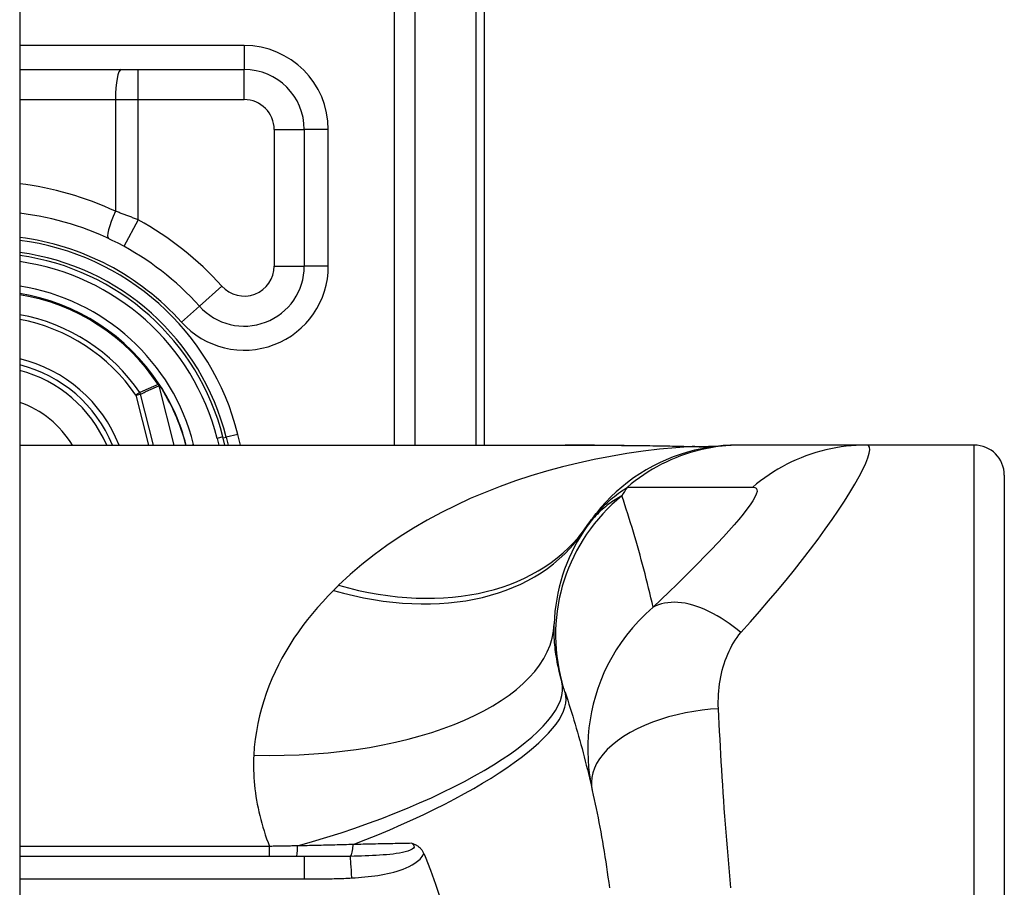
# Model space of a CAD drawing. Header units: inches. Extents: x 0 to 80.3, y -11 to 43.1.
# Tile 68 of 74: x 47.867 to 48.512, y 17.311 to 17.879. Entities that reach past the tile are written whole.
import ezdxf

# ---------------------------------------------------------------- set-up
doc = ezdxf.new("R2010")
doc.units = ezdxf.units.IN
doc.header["$MEASUREMENT"] = 0
doc.layers.add('Visible Edges(ANSI)', color=7, linetype='Continuous', lineweight=25)
doc.layers.add('Visible Tangent Edges(ANSI)', color=7, linetype='Continuous', lineweight=25)

msp = doc.modelspace()

# ---------------------------------------------------------------- linework, layer by layer
at = {"layer": 'Visible Edges(ANSI)'}
for p, q in [((47.86665, 32.62389), (47.86665, 13.11289)), ((48.17115, 17.60075), (48.17115, 17.96689)), ((47.86665, 17.84681), (48.01367, 17.84681)), ((48.05304, 17.80744), (48.05304, 17.71806)), ((47.95832, 17.64025), (47.95787, 17.64082)), ((48.00111, 17.60075), (47.99976, 17.60608)), ((48.00187, 17.60588), (48.00315, 17.60075)), ((47.86665, 17.60075), (48.22384, 17.60075)), ((48.30873, 17.59983), (48.32683, 17.60033)), ((48.3392, 17.60075), (48.33678, 17.60075)), ((48.42126, 17.60075), (48.3392, 17.60075)), ((48.49185, 17.60075), (48.42126, 17.60075)), ((48.51153, 17.58106), (48.51153, 17.30547)), ((48.05306, 17.33106), (47.86665, 17.33106))]:
    msp.add_line(p, q, dxfattribs=at)
at = {"layer": 'Visible Edges(ANSI)', "flags": 128}
for points in [[(48.26252, 17.60057), (48.24304, 17.60069), (48.22384, 17.60075)], [(48.33678, 17.60075), (48.33213, 17.60065), (48.32745, 17.60038), (48.32275, 17.59991), (48.31803, 17.59925), (48.31332, 17.59839), (48.30861, 17.59734), (48.30393, 17.59609), (48.29928, 17.59464), (48.29468, 17.59299), (48.29014, 17.59115), (48.28568, 17.58912), (48.28129, 17.5869), (48.27701, 17.58451), (48.27283, 17.58194), (48.26877, 17.5792), (48.26483, 17.5763), (48.26103, 17.57326), (48.25738, 17.57008), (48.25387, 17.56676), (48.25053, 17.56333), (48.24735, 17.55978), (48.24433, 17.55614), (48.24149, 17.55242), (48.23882, 17.54862)], [(48.26252, 17.60057), (48.28587, 17.60032), (48.30873, 17.59983)], [(48.22386, 17.43876), (48.22471, 17.43619), (48.22556, 17.4336), (48.22639, 17.43101), (48.22721, 17.4284), (48.22803, 17.42579), (48.22883, 17.42317), (48.22963, 17.42054), (48.23042, 17.4179), (48.23119, 17.41525), (48.23196, 17.41259), (48.23272, 17.40992), (48.23347, 17.40724), (48.23421, 17.40456), (48.23494, 17.40186), (48.23566, 17.39915), (48.23637, 17.39644), (48.23707, 17.39371), (48.23776, 17.39098), (48.23844, 17.38823), (48.23911, 17.38548), (48.23977, 17.38272), (48.24042, 17.37995), (48.24106, 17.37716), (48.2417, 17.37437)], [(48.2417, 17.37437), (48.24234, 17.37146), (48.24298, 17.36852), (48.24361, 17.36556), (48.24422, 17.36261), (48.24483, 17.35962), (48.24543, 17.35661), (48.24602, 17.35355), (48.24661, 17.35044), (48.24719, 17.34729), (48.24776, 17.34412), (48.24833, 17.34091), (48.24888, 17.33765), (48.24943, 17.33437), (48.24996, 17.33105), (48.25048, 17.32771), (48.25099, 17.32435), (48.25148, 17.32096), (48.25196, 17.31756), (48.25243, 17.31414), (48.25288, 17.3107)], [(48.12349, 17.33982), (48.12387, 17.3397), (48.12425, 17.33958), (48.12462, 17.33944), (48.12499, 17.3393), (48.12537, 17.33914), (48.12574, 17.33898), (48.12611, 17.33879), (48.12648, 17.33859), (48.12685, 17.33838), (48.12722, 17.33814), (48.12758, 17.33789), (48.12794, 17.33761), (48.1283, 17.33731), (48.12865, 17.33698), (48.129, 17.33663), (48.12933, 17.33627), (48.12965, 17.33588), (48.12995, 17.33549), (48.13024, 17.33508), (48.13051, 17.33466), (48.13077, 17.33422), (48.13101, 17.33378), (48.13123, 17.33332), (48.13144, 17.33285)], [(48.13144, 17.33285), (48.13147, 17.33278), (48.13151, 17.3327), (48.13154, 17.33263), (48.13157, 17.33255), (48.1316, 17.33248), (48.13163, 17.3324), (48.13167, 17.33233), (48.1317, 17.33226), (48.13173, 17.33218), (48.13176, 17.33211), (48.13179, 17.33203), (48.13182, 17.33196), (48.13186, 17.33188), (48.13189, 17.33181), (48.13192, 17.33173), (48.13195, 17.33166), (48.13198, 17.33158), (48.13201, 17.33151), (48.13205, 17.33143), (48.13208, 17.33136), (48.13211, 17.33128), (48.13214, 17.33121), (48.13217, 17.33114), (48.1322, 17.33106)], [(48.1322, 17.33106), (48.13577, 17.32217), (48.13904, 17.31314), (48.14201, 17.30396)]]:
    msp.add_lwpolyline(points, dxfattribs=at)
at = {"layer": 'Visible Edges(ANSI)'}
for centre, radius, start, end in [((48.01367, 17.80744), 0.03937, 0, 90), ((47.84517, 17.56689), 0.18701, 41.89689, 83.40305), ((47.84515, 17.56689), 0.1615, 13.97087, 82.34968), ((47.84515, 17.56689), 0.1595, 14.22405, 82.25316), ((48.01367, 17.71806), 0.03937, 221.89689, 0), ((47.84515, 17.56689), 0.1348, 33.26022, 80.82269), ((47.84515, 17.56689), 0.089, 22.36032, 76.0206), ((47.95752, 17.63949), 0.0011, 33.21896, 43.49073), ((47.84515, 17.56689), 0.13489, 14.53721, 32.87053), ((48.49185, 17.58106), 0.01969, 0, 90), ((48.73133, 17.21689), 0.59381, 146.03787, 146.47918), ((48.33474, 17.47959), 0.11811, 146.47918, 178.08011)]:
    msp.add_arc(centre, radius, start, end, dxfattribs=at)
at = {"layer": 'Visible Tangent Edges(ANSI)'}
for p, q in [((48.11182, 18.15798), (48.11182, 17.60075)), ((48.12573, 17.60075), (48.12573, 18.15798)), ((48.16538, 17.96689), (48.16538, 17.60075)), ((48.01367, 17.86256), (47.86665, 17.86256)), ((48.01367, 17.86256), (48.01367, 17.84681)), ((47.94433, 17.82712), (47.94433, 17.84681)), ((48.01367, 17.82712), (48.01367, 17.84681)), ((47.86665, 17.82712), (47.92939, 17.82712)), ((47.92939, 17.82712), (47.92939, 17.75393)), ((47.92939, 17.82712), (47.94433, 17.82712)), ((47.94433, 17.74824), (47.94433, 17.82712)), ((47.94433, 17.82712), (48.01367, 17.82712)), ((48.03335, 17.80744), (48.05304, 17.80744)), ((48.03335, 17.80744), (48.03335, 17.71806)), ((48.06879, 17.80744), (48.05304, 17.80744)), ((48.06879, 17.71806), (48.06879, 17.80744)), ((47.94433, 17.74824), (47.93489, 17.73097)), ((48.03335, 17.71806), (48.05304, 17.71806)), ((48.06879, 17.71806), (48.05304, 17.71806)), ((47.99902, 17.70492), (47.98436, 17.69177)), ((47.97264, 17.68125), (47.98436, 17.69177)), ((47.95754, 17.6406), (47.95728, 17.64043)), ((47.95787, 17.64082), (47.95754, 17.6406)), ((47.95755, 17.64009), (47.95769, 17.64015)), ((47.95775, 17.63952), (47.9579, 17.63956)), ((47.95775, 17.63952), (47.96758, 17.60075)), ((47.96774, 17.60075), (47.9579, 17.63956)), ((47.95844, 17.6401), (47.95828, 17.63999)), ((47.94532, 17.63517), (47.94277, 17.63343)), ((47.94277, 17.63343), (47.94576, 17.63419)), ((47.94277, 17.63343), (47.95106, 17.60075)), ((47.95424, 17.60075), (47.94576, 17.63419)), ((47.99976, 17.60608), (47.99594, 17.60511)), ((47.99993, 17.6054), (48.00187, 17.60588)), ((48.00951, 17.60778), (48.00187, 17.60588)), ((48.01126, 17.60075), (48.00951, 17.60778)), ((47.97872, 17.60075), (47.98056, 17.60121)), ((47.98068, 17.60075), (47.98056, 17.60121)), ((47.99594, 17.60511), (47.99705, 17.60075)), ((48.49185, 17.30547), (48.49185, 17.60075)), ((48.03025, 17.3378), (47.86665, 17.3378)), ((48.03025, 17.33106), (48.03025, 17.3378)), ((48.05306, 17.33106), (48.05306, 17.31648)), ((47.86665, 17.31648), (48.05306, 17.31648))]:
    msp.add_line(p, q, dxfattribs=at)
at = {"layer": 'Visible Tangent Edges(ANSI)', "flags": 128}
for points in [[(47.94433, 17.74824), (47.94372, 17.74849), (47.9431, 17.74874), (47.94248, 17.74899), (47.94186, 17.74924), (47.94125, 17.74948), (47.94063, 17.74973), (47.94, 17.74998), (47.93938, 17.75022), (47.93876, 17.75046), (47.93814, 17.7507), (47.93751, 17.75094), (47.93689, 17.75118), (47.93627, 17.75142), (47.93564, 17.75165), (47.93502, 17.75189), (47.93439, 17.75212), (47.93377, 17.75235), (47.93314, 17.75258), (47.93251, 17.75281), (47.93189, 17.75304), (47.93126, 17.75326), (47.93064, 17.75349), (47.93001, 17.75371), (47.92939, 17.75393)], [(47.95728, 17.64043), (47.95679, 17.64022), (47.95629, 17.64), (47.95579, 17.63978), (47.95529, 17.63956), (47.95479, 17.63935), (47.95429, 17.63913), (47.95379, 17.63891), (47.95329, 17.63869), (47.9528, 17.63847), (47.9523, 17.63825), (47.9518, 17.63803), (47.9513, 17.63782), (47.9508, 17.6376), (47.9503, 17.63738), (47.9498, 17.63716), (47.94931, 17.63694), (47.94881, 17.63672), (47.94831, 17.6365), (47.94781, 17.63628), (47.94731, 17.63606), (47.94682, 17.63583), (47.94632, 17.63561), (47.94582, 17.63539), (47.94532, 17.63517)], [(47.94576, 17.63419), (47.94626, 17.63441), (47.94676, 17.63464), (47.94726, 17.63486), (47.94776, 17.63509), (47.94826, 17.63531), (47.94876, 17.63553), (47.94926, 17.63576), (47.94976, 17.63598), (47.95025, 17.6362), (47.95075, 17.63643), (47.95125, 17.63665), (47.95175, 17.63687), (47.95225, 17.63709), (47.95275, 17.63731), (47.95325, 17.63754), (47.95375, 17.63776), (47.95425, 17.63798), (47.95475, 17.6382), (47.95525, 17.63842), (47.95575, 17.63864), (47.95625, 17.63886), (47.95675, 17.63908), (47.95725, 17.6393), (47.95775, 17.63952)], [(47.95728, 17.64043), (47.95729, 17.64042), (47.95731, 17.6404), (47.95732, 17.64039), (47.95733, 17.64037), (47.95734, 17.64036), (47.95735, 17.64034), (47.95736, 17.64033), (47.95737, 17.64031), (47.95738, 17.6403), (47.95739, 17.64028), (47.9574, 17.64027), (47.95741, 17.64026), (47.95742, 17.64024), (47.95743, 17.64023), (47.95745, 17.64021), (47.95746, 17.6402), (47.95747, 17.64018), (47.95748, 17.64017), (47.95749, 17.64016), (47.9575, 17.64014), (47.95751, 17.64013), (47.95753, 17.64011), (47.95754, 17.6401), (47.95755, 17.64009)], [(47.95754, 17.6406), (47.95754, 17.64058), (47.95754, 17.64056), (47.95753, 17.64054), (47.95753, 17.64052), (47.95753, 17.6405), (47.95753, 17.64048), (47.95752, 17.64046), (47.95752, 17.64043), (47.95752, 17.64041), (47.95752, 17.64039), (47.95752, 17.64037), (47.95752, 17.64035), (47.95752, 17.64033), (47.95752, 17.6403), (47.95752, 17.64028), (47.95752, 17.64026), (47.95752, 17.64024), (47.95753, 17.64022), (47.95753, 17.6402), (47.95753, 17.64017), (47.95754, 17.64015), (47.95754, 17.64013), (47.95754, 17.64011), (47.95755, 17.64009)], [(47.95769, 17.64015), (47.95768, 17.64017), (47.95767, 17.64019), (47.95766, 17.64021), (47.95766, 17.64022), (47.95765, 17.64024), (47.95764, 17.64026), (47.95763, 17.64028), (47.95763, 17.6403), (47.95762, 17.64032), (47.95761, 17.64034), (47.95761, 17.64036), (47.9576, 17.64037), (47.9576, 17.64039), (47.95759, 17.64041), (47.95759, 17.64043), (47.95758, 17.64045), (47.95757, 17.64047), (47.95757, 17.64049), (47.95756, 17.64051), (47.95756, 17.64053), (47.95756, 17.64055), (47.95755, 17.64057), (47.95755, 17.64058), (47.95754, 17.6406)], [(47.95832, 17.64025), (47.95829, 17.64028), (47.95827, 17.64031), (47.95824, 17.64033), (47.95821, 17.64035), (47.95818, 17.64037), (47.95815, 17.64039), (47.95811, 17.64041), (47.95808, 17.64043), (47.95805, 17.64045), (47.95802, 17.64046), (47.95799, 17.64048), (47.95795, 17.64049), (47.95792, 17.6405), (47.95789, 17.64051), (47.95785, 17.64052), (47.95782, 17.64053), (47.95778, 17.64054), (47.95775, 17.64055), (47.95772, 17.64056), (47.95768, 17.64057), (47.95765, 17.64058), (47.95761, 17.64059), (47.95758, 17.6406), (47.95754, 17.6406)], [(47.95754, 17.6406), (47.95758, 17.64058), (47.95761, 17.64056), (47.95764, 17.64054), (47.95767, 17.64051), (47.95771, 17.64049), (47.95774, 17.64047), (47.95777, 17.64044), (47.95781, 17.64042), (47.95784, 17.6404), (47.95787, 17.64038), (47.9579, 17.64035), (47.95794, 17.64033), (47.95797, 17.6403), (47.958, 17.64028), (47.95803, 17.64025), (47.95806, 17.64023), (47.95809, 17.6402), (47.95812, 17.64017), (47.95815, 17.64015), (47.95818, 17.64012), (47.9582, 17.64009), (47.95823, 17.64006), (47.95825, 17.64002), (47.95828, 17.63999)], [(47.95755, 17.64009), (47.95756, 17.64006), (47.95757, 17.64004), (47.95758, 17.64002), (47.95759, 17.64), (47.9576, 17.63997), (47.95761, 17.63995), (47.95762, 17.63993), (47.95763, 17.6399), (47.95764, 17.63988), (47.95765, 17.63986), (47.95766, 17.63983), (47.95766, 17.63981), (47.95767, 17.63979), (47.95768, 17.63976), (47.95769, 17.63974), (47.9577, 17.63972), (47.9577, 17.63969), (47.95771, 17.63967), (47.95772, 17.63964), (47.95772, 17.63962), (47.95773, 17.6396), (47.95774, 17.63957), (47.95774, 17.63955), (47.95775, 17.63952)], [(47.9579, 17.63956), (47.95789, 17.63959), (47.95789, 17.63961), (47.95788, 17.63964), (47.95787, 17.63966), (47.95787, 17.63969), (47.95786, 17.63971), (47.95785, 17.63974), (47.95784, 17.63976), (47.95783, 17.63979), (47.95783, 17.63981), (47.95782, 17.63984), (47.95781, 17.63986), (47.9578, 17.63989), (47.95779, 17.63991), (47.95778, 17.63994), (47.95777, 17.63996), (47.95776, 17.63998), (47.95775, 17.64001), (47.95774, 17.64003), (47.95773, 17.64006), (47.95772, 17.64008), (47.95771, 17.64011), (47.9577, 17.64013), (47.95769, 17.64015)], [(48.30706, 17.59982), (48.29633, 17.59902), (48.2856, 17.59798), (48.2749, 17.59669), (48.26422, 17.59515), (48.25359, 17.59335), (48.24301, 17.59131), (48.2325, 17.589), (48.22206, 17.58645), (48.21172, 17.58363), (48.20148, 17.58056), (48.19136, 17.57723), (48.18136, 17.57364), (48.1715, 17.56978), (48.16178, 17.56566), (48.15223, 17.56126), (48.14283, 17.55659), (48.13361, 17.55164), (48.12458, 17.5464), (48.11575, 17.54087), (48.10716, 17.53505), (48.09882, 17.52894), (48.09075, 17.52254), (48.08299, 17.51585), (48.07555, 17.50886)], [(48.22384, 17.60075), (48.22542, 17.60075), (48.227, 17.60074), (48.22858, 17.60074), (48.23017, 17.60074), (48.23175, 17.60073), (48.23334, 17.60073), (48.23494, 17.60073), (48.23653, 17.60072), (48.23813, 17.60071), (48.23973, 17.60071), (48.24134, 17.6007), (48.24294, 17.60069), (48.24455, 17.60068), (48.24616, 17.60067), (48.24777, 17.60066), (48.24939, 17.60065), (48.251, 17.60064), (48.25262, 17.60063), (48.25424, 17.60062), (48.25587, 17.60061), (48.25749, 17.6006), (48.25912, 17.60059), (48.26075, 17.60057), (48.26238, 17.60056)], [(48.26238, 17.60056), (48.26428, 17.60055), (48.26618, 17.60053), (48.26808, 17.60051), (48.26997, 17.6005), (48.27186, 17.60048), (48.27375, 17.60046), (48.27564, 17.60044), (48.27752, 17.60041), (48.27939, 17.60039), (48.28127, 17.60036), (48.28314, 17.60034), (48.285, 17.60031), (48.28686, 17.60028), (48.28872, 17.60025), (48.29058, 17.60021), (48.29243, 17.60018), (48.29427, 17.60014), (48.29611, 17.6001), (48.29795, 17.60006), (48.29978, 17.60001), (48.30161, 17.59997), (48.30343, 17.59992), (48.30525, 17.59987), (48.30706, 17.59982)], [(48.3392, 17.60075), (48.33589, 17.6007), (48.33256, 17.60055), (48.32923, 17.60031), (48.32589, 17.59997), (48.32255, 17.59952), (48.31922, 17.59898), (48.31589, 17.59834), (48.31258, 17.5976), (48.30928, 17.59676), (48.306, 17.59582), (48.30276, 17.59478), (48.29954, 17.59364), (48.29635, 17.59241), (48.2932, 17.59108), (48.2901, 17.58966), (48.28704, 17.58816), (48.28403, 17.58656), (48.28108, 17.58488), (48.27818, 17.58312), (48.27534, 17.58127), (48.27257, 17.57936), (48.26986, 17.57736), (48.26722, 17.5753), (48.26465, 17.57318)], [(48.30807, 17.59982), (48.30805, 17.59982), (48.30803, 17.59982), (48.30801, 17.59982), (48.30798, 17.59982), (48.30796, 17.59982), (48.30793, 17.59982), (48.3079, 17.59982), (48.30786, 17.59982), (48.30783, 17.59982), (48.30779, 17.59982), (48.30775, 17.59982), (48.30771, 17.59982), (48.30767, 17.59982), (48.30762, 17.59982), (48.30757, 17.59982), (48.30752, 17.59982), (48.30747, 17.59982), (48.30742, 17.59982), (48.30736, 17.59982), (48.30731, 17.59982), (48.30725, 17.59982), (48.30719, 17.59982), (48.30713, 17.59982), (48.30706, 17.59982)], [(48.30873, 17.59982), (48.3087, 17.59983), (48.30868, 17.59983), (48.30865, 17.59983), (48.30862, 17.59983), (48.30859, 17.59983), (48.30857, 17.59983), (48.30854, 17.59983), (48.30851, 17.59983), (48.30848, 17.59983), (48.30845, 17.59983), (48.30843, 17.59983), (48.3084, 17.59983), (48.30837, 17.59983), (48.30834, 17.59983), (48.30832, 17.59983), (48.30829, 17.59983), (48.30826, 17.59983), (48.30823, 17.59983), (48.30821, 17.59983), (48.30818, 17.59983), (48.30815, 17.59983), (48.30812, 17.59982), (48.3081, 17.59982), (48.30807, 17.59982)], [(48.33899, 17.47784), (48.34519, 17.48484), (48.35125, 17.49178), (48.35714, 17.49864), (48.36291, 17.50547), (48.36855, 17.51229), (48.37406, 17.51909), (48.3794, 17.52583), (48.38455, 17.53251), (48.38951, 17.5391), (48.39424, 17.54558), (48.39872, 17.55192), (48.40293, 17.55809), (48.40684, 17.56404), (48.41042, 17.56973), (48.41363, 17.5751), (48.41644, 17.58011), (48.41882, 17.5847), (48.42073, 17.58881), (48.42215, 17.59238), (48.42305, 17.59536), (48.42342, 17.59771), (48.42324, 17.5994), (48.42251, 17.60041), (48.42126, 17.60075)], [(48.42126, 17.60075), (48.41794, 17.6007), (48.41461, 17.60055), (48.41128, 17.60031), (48.40794, 17.59997), (48.4046, 17.59953), (48.40127, 17.59898), (48.39794, 17.59834), (48.39463, 17.5976), (48.39133, 17.59676), (48.38806, 17.59582), (48.38481, 17.59478), (48.38159, 17.59364), (48.37841, 17.59241), (48.37527, 17.59109), (48.37216, 17.58967), (48.36911, 17.58816), (48.3661, 17.58657), (48.36315, 17.58489), (48.36026, 17.58313), (48.35742, 17.58129), (48.35465, 17.57937), (48.35195, 17.57738), (48.34931, 17.57532), (48.34674, 17.57319)], [(48.23882, 17.54862), (48.23952, 17.54964), (48.24025, 17.55067), (48.24101, 17.5517), (48.24179, 17.55273), (48.24261, 17.55376), (48.24345, 17.55479), (48.24432, 17.55581), (48.24523, 17.55684), (48.24616, 17.55787), (48.24713, 17.5589), (48.24813, 17.55993), (48.24917, 17.56096), (48.25024, 17.56199), (48.25135, 17.56301), (48.2525, 17.56404), (48.25368, 17.56507), (48.2549, 17.56609), (48.25616, 17.56711), (48.25747, 17.56813), (48.25881, 17.56915), (48.2602, 17.57016), (48.26164, 17.57117), (48.26312, 17.57218), (48.26465, 17.57318)], [(48.26465, 17.57318), (48.26809, 17.57318), (48.27151, 17.57318), (48.27493, 17.57318), (48.27834, 17.57318), (48.28176, 17.57318), (48.28518, 17.57318), (48.2886, 17.57318), (48.29202, 17.57318), (48.29544, 17.57318), (48.29886, 17.57318), (48.30228, 17.57318), (48.3057, 17.57318), (48.30911, 17.57318), (48.31253, 17.57318), (48.31595, 17.57318), (48.31937, 17.57318), (48.32279, 17.57318), (48.32621, 17.57318), (48.32963, 17.57318), (48.33305, 17.57318), (48.33647, 17.57318), (48.33989, 17.57318), (48.3433, 17.57317), (48.34674, 17.57319)], [(48.34674, 17.57319), (48.34813, 17.57304), (48.34907, 17.57251), (48.34955, 17.5716), (48.34956, 17.5703), (48.3491, 17.56864), (48.34819, 17.56663), (48.34685, 17.56428), (48.3451, 17.56163), (48.34297, 17.5587), (48.34049, 17.55551), (48.33768, 17.55208), (48.33458, 17.54846), (48.33121, 17.54464), (48.3276, 17.54066), (48.32376, 17.53653), (48.31972, 17.53227), (48.31549, 17.52789), (48.31109, 17.52339), (48.30652, 17.51879), (48.30181, 17.51411), (48.29698, 17.50935), (48.292, 17.50451), (48.28685, 17.49954), (48.28155, 17.49447)], [(48.26107, 17.56751), (48.25997, 17.5669), (48.25887, 17.56627), (48.25777, 17.56562), (48.25668, 17.56494), (48.25559, 17.56423), (48.25451, 17.5635), (48.25343, 17.56274), (48.25236, 17.56195), (48.2513, 17.56113), (48.25024, 17.56028), (48.24918, 17.55941), (48.24814, 17.5585), (48.2471, 17.55756), (48.24607, 17.55659), (48.24504, 17.55558), (48.24403, 17.55454), (48.24302, 17.55347), (48.24202, 17.55235), (48.24104, 17.5512), (48.24006, 17.55001), (48.23909, 17.54877), (48.23814, 17.5475), (48.2372, 17.54618), (48.23628, 17.54481)], [(48.28155, 17.49447), (48.28082, 17.49762), (48.28008, 17.50076), (48.27933, 17.50388), (48.27857, 17.507), (48.2778, 17.51011), (48.27702, 17.51321), (48.27623, 17.5163), (48.27542, 17.51939), (48.27461, 17.52246), (48.27378, 17.52553), (48.27294, 17.52858), (48.27209, 17.53163), (48.27123, 17.53467), (48.27036, 17.5377), (48.26948, 17.54072), (48.26859, 17.54373), (48.26769, 17.54673), (48.26678, 17.54973), (48.26585, 17.55271), (48.26492, 17.55569), (48.26397, 17.55866), (48.26302, 17.56162), (48.26205, 17.56457), (48.26107, 17.56751)], [(48.07555, 17.50886), (48.07541, 17.50872), (48.07527, 17.50858), (48.07512, 17.50844), (48.07498, 17.5083), (48.07484, 17.50816), (48.0747, 17.50803), (48.07456, 17.50789), (48.07442, 17.50775), (48.07428, 17.50761), (48.07414, 17.50747), (48.074, 17.50733), (48.07386, 17.50719), (48.07371, 17.50705), (48.07357, 17.50691), (48.07343, 17.50677), (48.07329, 17.50663), (48.07315, 17.50649), (48.07301, 17.50635), (48.07287, 17.50621), (48.07273, 17.50607), (48.07259, 17.50593), (48.07245, 17.50579), (48.07231, 17.50565), (48.07216, 17.50551)], [(48.07216, 17.50551), (48.06859, 17.50186), (48.06511, 17.49814), (48.06172, 17.49433), (48.05842, 17.49045), (48.05523, 17.48649), (48.05214, 17.48245), (48.04916, 17.47834), (48.0463, 17.47415), (48.04356, 17.46989), (48.04094, 17.46556), (48.03845, 17.46115), (48.03609, 17.45667), (48.03387, 17.45212), (48.0318, 17.44749), (48.02986, 17.44279), (48.02808, 17.43801), (48.02645, 17.43315), (48.02499, 17.42823), (48.0237, 17.42325), (48.02258, 17.41821), (48.02164, 17.41311), (48.02089, 17.40796), (48.02033, 17.40276), (48.01996, 17.39751)], [(48.33899, 17.47784), (48.33647, 17.47992), (48.3339, 17.48192), (48.3313, 17.48384), (48.32868, 17.48565), (48.32604, 17.48736), (48.32339, 17.48896), (48.32073, 17.49044), (48.31808, 17.49179), (48.31543, 17.49302), (48.3128, 17.49411), (48.3102, 17.49506), (48.30763, 17.49587), (48.3051, 17.49654), (48.30261, 17.49706), (48.30018, 17.49743), (48.2978, 17.49766), (48.29549, 17.49775), (48.29326, 17.49769), (48.29109, 17.49748), (48.28901, 17.49714), (48.28701, 17.49667), (48.2851, 17.49606), (48.28328, 17.49533), (48.28155, 17.49447)], [(48.28155, 17.49447), (48.27668, 17.49013), (48.27215, 17.48563), (48.26797, 17.48101), (48.26411, 17.47628), (48.26057, 17.47145), (48.25733, 17.46655), (48.25438, 17.46158), (48.25172, 17.45656), (48.24933, 17.45149), (48.2472, 17.4464), (48.24532, 17.44129), (48.2437, 17.43616), (48.24231, 17.43103), (48.24116, 17.4259), (48.24023, 17.42074), (48.23952, 17.41552), (48.23903, 17.41027), (48.23876, 17.40505), (48.23872, 17.39987), (48.23889, 17.3947), (48.23928, 17.38955), (48.23988, 17.38442), (48.24069, 17.37936), (48.2417, 17.37437)], [(48.22173, 17.44569), (48.22128, 17.44735), (48.22084, 17.449), (48.22043, 17.45065), (48.22004, 17.45229), (48.21966, 17.45393), (48.21931, 17.45557), (48.21899, 17.45719), (48.21868, 17.45881), (48.21839, 17.46043), (48.21813, 17.46203), (48.21789, 17.46363), (48.21767, 17.46522), (48.21747, 17.4668), (48.21729, 17.46838), (48.21713, 17.46994), (48.217, 17.47149), (48.21688, 17.47304), (48.21679, 17.47457), (48.21672, 17.4761), (48.21668, 17.47761), (48.21665, 17.47911), (48.21664, 17.4806), (48.21666, 17.48208), (48.2167, 17.48355)], [(48.32431, 17.428), (48.32423, 17.43033), (48.32421, 17.43267), (48.32426, 17.43502), (48.32437, 17.43736), (48.32454, 17.43968), (48.32477, 17.44199), (48.32507, 17.4443), (48.32542, 17.44659), (48.32584, 17.44884), (48.32631, 17.45106), (48.32684, 17.45323), (48.32743, 17.45538), (48.32807, 17.4575), (48.32877, 17.45959), (48.32953, 17.46164), (48.33035, 17.46366), (48.33122, 17.46564), (48.33215, 17.46756), (48.33314, 17.46944), (48.33419, 17.47125), (48.3353, 17.47301), (48.33647, 17.47469), (48.3377, 17.47631), (48.33899, 17.47784)], [(48.22386, 17.43876), (48.22377, 17.43905), (48.22367, 17.43934), (48.22358, 17.43962), (48.22348, 17.43991), (48.22339, 17.4402), (48.2233, 17.44049), (48.22321, 17.44077), (48.22311, 17.44106), (48.22302, 17.44135), (48.22293, 17.44164), (48.22284, 17.44193), (48.22276, 17.44222), (48.22267, 17.44251), (48.22258, 17.4428), (48.22249, 17.44309), (48.22241, 17.44337), (48.22232, 17.44366), (48.22223, 17.44395), (48.22215, 17.44424), (48.22206, 17.44453), (48.22198, 17.44482), (48.2219, 17.44511), (48.22181, 17.4454), (48.22173, 17.44569)], [(48.32431, 17.428), (48.31905, 17.42762), (48.31367, 17.42704), (48.3082, 17.42626), (48.30269, 17.42528), (48.29717, 17.42408), (48.29169, 17.42266), (48.28628, 17.42102), (48.28101, 17.41917), (48.27591, 17.41711), (48.27103, 17.41485), (48.26643, 17.41241), (48.26213, 17.4098), (48.25818, 17.40706), (48.25461, 17.40419), (48.25144, 17.40123), (48.2487, 17.39819), (48.24638, 17.39512), (48.2445, 17.39203), (48.24305, 17.38894), (48.24201, 17.38589), (48.24138, 17.38289), (48.24114, 17.37996), (48.24125, 17.37712), (48.2417, 17.37437)], [(48.33237, 17.3107), (48.33192, 17.31593), (48.33146, 17.32115), (48.33101, 17.32636), (48.33057, 17.33158), (48.33014, 17.33678), (48.32972, 17.34198), (48.32931, 17.34717), (48.32892, 17.35235), (48.32853, 17.35752), (48.32816, 17.36268), (48.3278, 17.36782), (48.32745, 17.37294), (48.32711, 17.37802), (48.32679, 17.38308), (48.32647, 17.38813), (48.32617, 17.39317), (48.32588, 17.39816), (48.3256, 17.4031), (48.32533, 17.40806), (48.32507, 17.41299), (48.32482, 17.41799), (48.32456, 17.423), (48.32431, 17.428)], [(48.01996, 17.39751), (48.01986, 17.3951), (48.01981, 17.39267), (48.0198, 17.39024), (48.01984, 17.3878), (48.01992, 17.38534), (48.02005, 17.38288), (48.02023, 17.38041), (48.02045, 17.37794), (48.02072, 17.37546), (48.02104, 17.37297), (48.0214, 17.37048), (48.0218, 17.36798), (48.02225, 17.36548), (48.02275, 17.36298), (48.02329, 17.36047), (48.02388, 17.35796), (48.02452, 17.35544), (48.0252, 17.35293), (48.02593, 17.35041), (48.0267, 17.34789), (48.02752, 17.34537), (48.02838, 17.34284), (48.02929, 17.34032), (48.03025, 17.3378)], [(48.0487, 17.33813), (48.04793, 17.33812), (48.04716, 17.3381), (48.0464, 17.33809), (48.04563, 17.33807), (48.04486, 17.33806), (48.0441, 17.33804), (48.04333, 17.33803), (48.04256, 17.33801), (48.04179, 17.338), (48.04102, 17.33799), (48.04025, 17.33797), (48.03949, 17.33796), (48.03872, 17.33794), (48.03795, 17.33793), (48.03718, 17.33792), (48.03641, 17.3379), (48.03564, 17.33789), (48.03487, 17.33788), (48.0341, 17.33786), (48.03333, 17.33785), (48.03256, 17.33784), (48.03179, 17.33783), (48.03102, 17.33781), (48.03025, 17.3378)], [(48.08513, 17.33903), (48.08363, 17.33898), (48.08214, 17.33894), (48.08064, 17.3389), (48.07914, 17.33885), (48.07764, 17.33881), (48.07614, 17.33877), (48.07463, 17.33873), (48.07312, 17.33869), (48.07161, 17.33865), (48.07009, 17.33861), (48.06858, 17.33858), (48.06706, 17.33854), (48.06554, 17.3385), (48.06402, 17.33846), (48.06249, 17.33843), (48.06097, 17.33839), (48.05944, 17.33836), (48.05791, 17.33832), (48.05638, 17.33829), (48.05484, 17.33826), (48.05331, 17.33823), (48.05177, 17.33819), (48.05024, 17.33816), (48.0487, 17.33813)], [(48.12349, 17.33982), (48.12439, 17.33904), (48.12488, 17.33822), (48.12494, 17.33739), (48.12451, 17.3366), (48.12361, 17.33588), (48.12236, 17.33524), (48.12083, 17.33467), (48.11912, 17.33419), (48.11727, 17.33376), (48.11533, 17.3334), (48.11331, 17.33308), (48.11123, 17.3328), (48.1091, 17.33256), (48.10691, 17.33235), (48.10468, 17.33216), (48.10241, 17.332), (48.1001, 17.33185), (48.09775, 17.33173), (48.09538, 17.33162), (48.09298, 17.33152), (48.09056, 17.33144), (48.08812, 17.33137), (48.08567, 17.33131), (48.08321, 17.33126)], [(48.12349, 17.33982), (48.12194, 17.33979), (48.12038, 17.33976), (48.11882, 17.33972), (48.11725, 17.33969), (48.11568, 17.33966), (48.1141, 17.33963), (48.11252, 17.3396), (48.11094, 17.33956), (48.10935, 17.33953), (48.10776, 17.3395), (48.10616, 17.33946), (48.10456, 17.33943), (48.10296, 17.3394), (48.10135, 17.33937), (48.09974, 17.33933), (48.09813, 17.3393), (48.09651, 17.33926), (48.09489, 17.33923), (48.09327, 17.3392), (48.09164, 17.33916), (48.09002, 17.33913), (48.08839, 17.3391), (48.08676, 17.33906), (48.08513, 17.33903)], [(48.08321, 17.33126), (48.08199, 17.33124), (48.08076, 17.33121), (48.07954, 17.3312), (48.0783, 17.33118), (48.07707, 17.33116), (48.07583, 17.33115), (48.07459, 17.33114), (48.07334, 17.33113), (48.0721, 17.33112), (48.07085, 17.33111), (48.06959, 17.3311), (48.06834, 17.33109), (48.06708, 17.33109), (48.06581, 17.33108), (48.06455, 17.33108), (48.06328, 17.33107), (48.06201, 17.33107), (48.06074, 17.33107), (48.05946, 17.33106), (48.05819, 17.33106), (48.05691, 17.33106), (48.05563, 17.33106), (48.05434, 17.33106), (48.05306, 17.33106)], [(48.08418, 17.3171), (48.08631, 17.31723), (48.08845, 17.31738), (48.0906, 17.31755), (48.09274, 17.31774), (48.09489, 17.31796), (48.09703, 17.3182), (48.09917, 17.31847), (48.1013, 17.31878), (48.10342, 17.31912), (48.10553, 17.31951), (48.10763, 17.31993), (48.10972, 17.32041), (48.11178, 17.32093), (48.11383, 17.32151), (48.11586, 17.32216), (48.11786, 17.32288), (48.11983, 17.32369), (48.12178, 17.32459), (48.12367, 17.32561), (48.1255, 17.32675), (48.12723, 17.32804), (48.12884, 17.32948), (48.13026, 17.33108), (48.13144, 17.33285)], [(48.05306, 17.31648), (48.05435, 17.31648), (48.05565, 17.31648), (48.05695, 17.31649), (48.05825, 17.31649), (48.05954, 17.3165), (48.06084, 17.3165), (48.06214, 17.31651), (48.06344, 17.31652), (48.06473, 17.31653), (48.06603, 17.31655), (48.06733, 17.31656), (48.06863, 17.31658), (48.06992, 17.3166), (48.07122, 17.31663), (48.07252, 17.31666), (48.07381, 17.31669), (48.07511, 17.31673), (48.07641, 17.31677), (48.0777, 17.31681), (48.079, 17.31686), (48.0803, 17.31691), (48.08159, 17.31697), (48.08289, 17.31703), (48.08418, 17.3171)]]:
    msp.add_lwpolyline(points, dxfattribs=at)
at = {"layer": 'Visible Tangent Edges(ANSI)'}
for centre, radius, start, end in [((48.01367, 17.80744), 0.05512, 0, 90), ((48.01367, 17.80744), 0.01969, 0, 90), ((47.84143, 17.56689), 0.20669, 64.81439, 82.99138), ((47.84517, 17.56689), 0.20669, 41.89689, 61.329), ((47.84517, 17.56689), 0.17126, 41.89689, 82.79336), ((47.84515, 17.56689), 0.16937, 13.97087, 82.70731), ((47.84515, 17.56689), 0.15556, 14.22405, 82.05585), ((48.01367, 17.71806), 0.05512, 221.89689, 0), ((48.01367, 17.71806), 0.01969, 221.89689, 0), ((47.84515, 17.56689), 0.1397, 14.22405, 81.14665), ((47.84515, 17.56689), 0.1341, 33.26022, 80.7742), ((47.84515, 17.56689), 0.12123, 34.28046, 79.78478), ((47.84515, 17.56689), 0.11814, 34.28046, 79.51478), ((47.84515, 17.56689), 0.09294, 21.36538, 76.62405), ((47.84515, 17.56689), 0.08547, 23.3375, 75.43056), ((47.84515, 17.56689), 0.13469, 14.55893, 32.87053), ((47.84515, 17.56689), 0.06549, 31.13219, 70.83413), ((48.63192, 17.33761), 0.43633, 147.32435, 148.20432)]:
    msp.add_arc(centre, radius, start, end, dxfattribs=at)
for centre, major_axis, ratio, start_param, end_param in [((47.93312, 17.82712), (0, 0.01969), 0.189796, 0, 1.570796), ((47.93312, 17.75393), (-0.00838, -0.01781), 0.172316, 4.793245, 6.283185), ((47.94277, 17.63343), (-0.00162, 0.00359), 0.779727, 4.57537, 4.849408), ((48.26238, 17.58089), (0.00014, 0.01968), 0.222867, 0, 0.031804), ((48.30706, 17.79619), (0.01857, -0.19597), 0.804371, 6.165917, 6.283185), ((48.31026, 17.79648), (0.01657, -0.19615), 0.910929, 6.178485, 6.283185), ((48.33562, 17.47697), (-0.11201, -0.03746), 0.992002, 5.07584, 6.227988), ((48.07555, 17.65859), (0.16327, -0.10997), 0.696909, 5.151259, 6.283185), ((48.07216, 17.65352), (0.16411, -0.10871), 0.689059, 5.140584, 6.283185), ((48.01996, 17.49014), (0.19674, -0.00659), 0.470345, 4.728154, 6.283185), ((48.03191, 17.39357), (0.18971, 0.05253), 0.2942, 4.719405, 6.275899), ((48.0371, 17.37656), (0.18677, 0.0622), 0.261865, 4.884476, 6.283185), ((48.04786, 17.3409), (0, -0.00984), 0.088862, 0, 1.28528), ((48.08272, 17.3409), (0, -0.00984), 0.248547, 0.200207, 1.37895), ((48.08418, 17.31197), (-0.00105, 0.01966), 0.014385, 4.976146, 6.089322)]:
    msp.add_ellipse(centre, major_axis=major_axis, ratio=ratio, start_param=start_param, end_param=end_param, dxfattribs=at)

doc.saveas('drawing.dxf')
